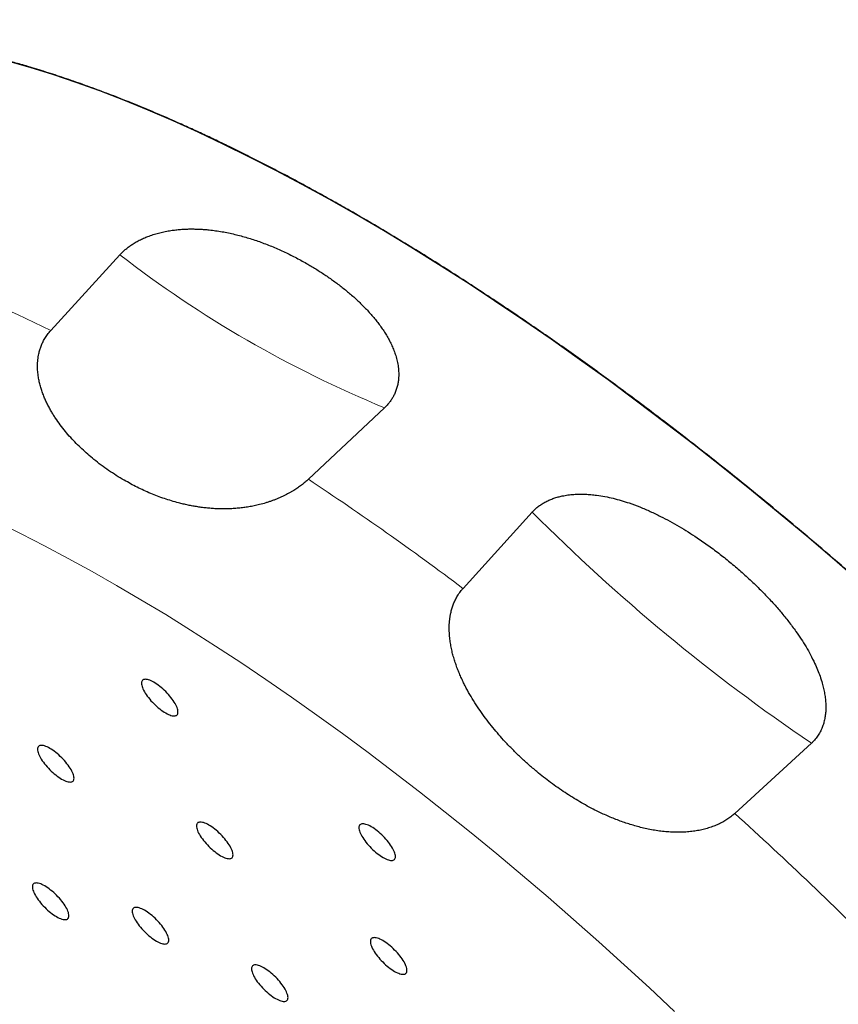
# Model space of a CAD drawing. Header units: millimetres. Extents: x 8 to 495, y 12 to 550.
# Tile 15 of 40: x 420 to 436, y 211 to 231. Entities that reach past the tile are written whole.
import ezdxf

# ---------------------------------------------------------------- set-up
doc = ezdxf.new("R2010")
doc.units = ezdxf.units.MM

msp = doc.modelspace()

# ---------------------------------------------------------------- linework, layer by layer
at = {"color": 7, "linetype": 'Continuous', "lineweight": 30}
for p, q in [((420.288, 225.127), (421.701, 226.673)), ((427.114, 223.548), (425.557, 222.086)), ((428.719, 219.854), (430.135, 221.416)), ((435.845, 216.69), (434.276, 215.254))]:
    msp.add_line(p, q, dxfattribs=at)
at = {"color": 7, "linetype": 'Continuous', "lineweight": 30, "flags": 128}
for points in [[(426.532, 227.494), (425.979, 227.808), (425.432, 228.109), (424.89, 228.397), (424.355, 228.671), (423.825, 228.931), (423.303, 229.178), (422.788, 229.41), (422.28, 229.629), (421.781, 229.832), (421.289, 230.022), (420.806, 230.197), (420.332, 230.357), (419.867, 230.502), (419.412, 230.632)], [(436.954, 219.882), (436.371, 220.388), (435.788, 220.885), (435.202, 221.374), (434.616, 221.855), (434.029, 222.326), (433.443, 222.788), (432.856, 223.24), (432.27, 223.683), (431.685, 224.115), (431.101, 224.536), (430.519, 224.947), (429.94, 225.346), (429.363, 225.734), (428.789, 226.111), (428.219, 226.475), (427.652, 226.827), (427.09, 227.167), (426.532, 227.494)], [(422.396, 217.937), (422.367, 217.952), (422.339, 217.966), (422.313, 217.977), (422.288, 217.986), (422.264, 217.992), (422.242, 217.996), (422.222, 217.997), (422.204, 217.996), (422.188, 217.992), (422.175, 217.986), (422.163, 217.977), (422.155, 217.965), (422.148, 217.952), (422.144, 217.936), (422.143, 217.918), (422.144, 217.898), (422.148, 217.876), (422.154, 217.852), (422.163, 217.827), (422.174, 217.8), (422.188, 217.772), (422.204, 217.744), (422.222, 217.714), (422.242, 217.684), (422.263, 217.653), (422.287, 217.622), (422.312, 217.591), (422.338, 217.56), (422.366, 217.53), (422.395, 217.501), (422.425, 217.472), (422.455, 217.444), (422.485, 217.417), (422.516, 217.392), (422.547, 217.369), (422.578, 217.347), (422.608, 217.327), (422.638, 217.309), (422.666, 217.293), (422.694, 217.28), (422.721, 217.268), (422.746, 217.26), (422.769, 217.253), (422.791, 217.25), (422.811, 217.248), (422.829, 217.25), (422.845, 217.254), (422.859, 217.26), (422.87, 217.269), (422.879, 217.28), (422.885, 217.294), (422.889, 217.31), (422.89, 217.328), (422.889, 217.348), (422.885, 217.37), (422.879, 217.393), (422.87, 217.419), (422.859, 217.445), (422.846, 217.473), (422.83, 217.502), (422.812, 217.532), (422.792, 217.562), (422.77, 217.593), (422.747, 217.624), (422.721, 217.655), (422.695, 217.685), (422.667, 217.715), (422.638, 217.745), (422.609, 217.774), (422.579, 217.802), (422.548, 217.828), (422.517, 217.853), (422.486, 217.877), (422.456, 217.899), (422.425, 217.919), (422.396, 217.937)], [(420.27, 216.585), (420.241, 216.601), (420.213, 216.615), (420.187, 216.626), (420.161, 216.634), (420.138, 216.641), (420.116, 216.645), (420.096, 216.646), (420.078, 216.644), (420.062, 216.641), (420.049, 216.634), (420.037, 216.625), (420.028, 216.614), (420.022, 216.6), (420.018, 216.584), (420.017, 216.566), (420.018, 216.546), (420.022, 216.524), (420.028, 216.501), (420.037, 216.475), (420.048, 216.449), (420.062, 216.421), (420.077, 216.392), (420.095, 216.363), (420.115, 216.332), (420.137, 216.302), (420.161, 216.271), (420.186, 216.24), (420.212, 216.209), (420.24, 216.179), (420.269, 216.149), (420.298, 216.12), (420.329, 216.093), (420.359, 216.066), (420.39, 216.041), (420.421, 216.017), (420.452, 215.995), (420.482, 215.975), (420.511, 215.958), (420.54, 215.942), (420.568, 215.928), (420.595, 215.917), (420.62, 215.908), (420.643, 215.902), (420.665, 215.898), (420.685, 215.897), (420.703, 215.898), (420.719, 215.902), (420.733, 215.909), (420.744, 215.918), (420.753, 215.929), (420.759, 215.943), (420.763, 215.958), (420.764, 215.976), (420.763, 215.996), (420.759, 216.018), (420.753, 216.042), (420.744, 216.067), (420.733, 216.094), (420.719, 216.122), (420.704, 216.151), (420.686, 216.18), (420.666, 216.211), (420.644, 216.241), (420.62, 216.272), (420.595, 216.303), (420.569, 216.334), (420.541, 216.364), (420.512, 216.394), (420.483, 216.422), (420.452, 216.45), (420.422, 216.477), (420.391, 216.502), (420.36, 216.526), (420.329, 216.547), (420.299, 216.567), (420.27, 216.585)], [(423.52, 215.018), (423.492, 215.034), (423.464, 215.047), (423.437, 215.058), (423.412, 215.067), (423.389, 215.073), (423.367, 215.077), (423.347, 215.078), (423.329, 215.077), (423.313, 215.073), (423.299, 215.067), (423.288, 215.058), (423.279, 215.047), (423.273, 215.033), (423.269, 215.017), (423.268, 214.999), (423.269, 214.979), (423.273, 214.957), (423.279, 214.933), (423.288, 214.908), (423.299, 214.882), (423.312, 214.854), (423.328, 214.825), (423.346, 214.795), (423.366, 214.765), (423.388, 214.734), (423.411, 214.703), (423.437, 214.672), (423.463, 214.642), (423.491, 214.611), (423.52, 214.582), (423.549, 214.553), (423.579, 214.525), (423.61, 214.499), (423.641, 214.474), (423.672, 214.45), (423.702, 214.428), (423.733, 214.408), (423.762, 214.39), (423.791, 214.374), (423.819, 214.361), (423.845, 214.35), (423.87, 214.341), (423.894, 214.335), (423.916, 214.331), (423.936, 214.33), (423.954, 214.331), (423.97, 214.335), (423.983, 214.341), (423.995, 214.35), (424.003, 214.362), (424.01, 214.375), (424.014, 214.391), (424.015, 214.409), (424.014, 214.429), (424.01, 214.451), (424.004, 214.475), (423.995, 214.5), (423.984, 214.527), (423.97, 214.554), (423.954, 214.583), (423.936, 214.613), (423.916, 214.643), (423.895, 214.674), (423.871, 214.705), (423.846, 214.736), (423.82, 214.766), (423.792, 214.797), (423.763, 214.826), (423.733, 214.855), (423.703, 214.883), (423.673, 214.91), (423.642, 214.935), (423.611, 214.958), (423.58, 214.98), (423.55, 215), (423.52, 215.018)], [(426.842, 214.983), (426.814, 214.999), (426.786, 215.012), (426.759, 215.024), (426.734, 215.032), (426.711, 215.039), (426.689, 215.042), (426.669, 215.044), (426.651, 215.042), (426.635, 215.038), (426.621, 215.032), (426.61, 215.023), (426.601, 215.012), (426.595, 214.998), (426.591, 214.982), (426.59, 214.964), (426.591, 214.944), (426.595, 214.922), (426.601, 214.898), (426.61, 214.873), (426.621, 214.847), (426.635, 214.819), (426.65, 214.79), (426.668, 214.76), (426.688, 214.73), (426.71, 214.699), (426.734, 214.668), (426.759, 214.637), (426.785, 214.607), (426.813, 214.576), (426.842, 214.547), (426.871, 214.518), (426.901, 214.49), (426.932, 214.464), (426.963, 214.439), (426.994, 214.415), (427.024, 214.393), (427.055, 214.373), (427.084, 214.355), (427.113, 214.34), (427.141, 214.326), (427.167, 214.315), (427.193, 214.306), (427.216, 214.3), (427.238, 214.296), (427.258, 214.295), (427.276, 214.296), (427.292, 214.3), (427.305, 214.306), (427.317, 214.315), (427.325, 214.327), (427.332, 214.34), (427.336, 214.356), (427.337, 214.374), (427.336, 214.394), (427.332, 214.416), (427.326, 214.44), (427.317, 214.465), (427.306, 214.492), (427.292, 214.52), (427.276, 214.548), (427.258, 214.578), (427.239, 214.608), (427.217, 214.639), (427.193, 214.67), (427.168, 214.701), (427.142, 214.732), (427.114, 214.762), (427.085, 214.791), (427.056, 214.82), (427.025, 214.848), (426.995, 214.875), (426.964, 214.9), (426.933, 214.923), (426.902, 214.945), (426.872, 214.965), (426.842, 214.983)], [(420.165, 213.773), (420.136, 213.789), (420.108, 213.803), (420.082, 213.814), (420.057, 213.823), (420.033, 213.829), (420.011, 213.833), (419.991, 213.834), (419.973, 213.833), (419.957, 213.829), (419.944, 213.822), (419.933, 213.813), (419.924, 213.802), (419.917, 213.788), (419.913, 213.772), (419.912, 213.754), (419.913, 213.734), (419.917, 213.712), (419.923, 213.689), (419.932, 213.664), (419.943, 213.637), (419.957, 213.609), (419.973, 213.58), (419.991, 213.551), (420.011, 213.52), (420.032, 213.49), (420.056, 213.459), (420.081, 213.428), (420.108, 213.397), (420.135, 213.367), (420.164, 213.337), (420.194, 213.308), (420.224, 213.281), (420.255, 213.254), (420.285, 213.229), (420.316, 213.205), (420.347, 213.184), (420.377, 213.164), (420.407, 213.146), (420.436, 213.13), (420.463, 213.116), (420.49, 213.105), (420.515, 213.096), (420.539, 213.09), (420.56, 213.086), (420.58, 213.085), (420.598, 213.086), (420.614, 213.09), (420.628, 213.097), (420.639, 213.106), (420.648, 213.117), (420.654, 213.131), (420.658, 213.146), (420.659, 213.165), (420.658, 213.185), (420.654, 213.207), (420.648, 213.23), (420.639, 213.255), (420.628, 213.282), (420.615, 213.31), (420.599, 213.339), (420.581, 213.368), (420.561, 213.399), (420.539, 213.429), (420.516, 213.46), (420.491, 213.491), (420.464, 213.522), (420.436, 213.552), (420.408, 213.582), (420.378, 213.611), (420.348, 213.638), (420.317, 213.665), (420.286, 213.69), (420.255, 213.714), (420.225, 213.735), (420.194, 213.755), (420.165, 213.773)], [(422.207, 213.275), (422.178, 213.29), (422.15, 213.304), (422.124, 213.315), (422.099, 213.324), (422.075, 213.33), (422.053, 213.334), (422.033, 213.335), (422.015, 213.334), (421.999, 213.33), (421.986, 213.324), (421.975, 213.315), (421.966, 213.303), (421.959, 213.29), (421.955, 213.274), (421.954, 213.256), (421.955, 213.236), (421.959, 213.214), (421.965, 213.19), (421.974, 213.165), (421.985, 213.138), (421.999, 213.11), (422.015, 213.082), (422.033, 213.052), (422.053, 213.022), (422.074, 212.991), (422.098, 212.96), (422.123, 212.929), (422.15, 212.898), (422.177, 212.868), (422.206, 212.839), (422.236, 212.81), (422.266, 212.782), (422.297, 212.755), (422.327, 212.73), (422.358, 212.707), (422.389, 212.685), (422.419, 212.665), (422.449, 212.647), (422.478, 212.631), (422.505, 212.618), (422.532, 212.606), (422.557, 212.598), (422.581, 212.591), (422.602, 212.588), (422.622, 212.586), (422.64, 212.588), (422.656, 212.592), (422.67, 212.598), (422.681, 212.607), (422.69, 212.618), (422.696, 212.632), (422.7, 212.648), (422.701, 212.666), (422.7, 212.686), (422.696, 212.708), (422.69, 212.732), (422.681, 212.757), (422.67, 212.783), (422.657, 212.811), (422.641, 212.84), (422.623, 212.87), (422.603, 212.9), (422.581, 212.931), (422.558, 212.962), (422.533, 212.993), (422.506, 213.023), (422.478, 213.053), (422.45, 213.083), (422.42, 213.112), (422.39, 213.14), (422.359, 213.166), (422.328, 213.191), (422.297, 213.215), (422.267, 213.237), (422.236, 213.257), (422.207, 213.275)], [(427.078, 212.655), (427.049, 212.671), (427.021, 212.684), (426.995, 212.696), (426.969, 212.704), (426.946, 212.711), (426.924, 212.714), (426.904, 212.716), (426.886, 212.714), (426.87, 212.71), (426.857, 212.704), (426.845, 212.695), (426.836, 212.684), (426.83, 212.67), (426.826, 212.654), (426.825, 212.636), (426.826, 212.616), (426.83, 212.594), (426.836, 212.57), (426.845, 212.545), (426.856, 212.519), (426.87, 212.491), (426.886, 212.462), (426.903, 212.432), (426.923, 212.402), (426.945, 212.371), (426.969, 212.34), (426.994, 212.309), (427.02, 212.279), (427.048, 212.248), (427.077, 212.219), (427.106, 212.19), (427.137, 212.162), (427.167, 212.136), (427.198, 212.111), (427.229, 212.087), (427.26, 212.065), (427.29, 212.045), (427.32, 212.027), (427.348, 212.012), (427.376, 211.998), (427.403, 211.987), (427.428, 211.978), (427.451, 211.972), (427.473, 211.968), (427.493, 211.967), (427.511, 211.968), (427.527, 211.972), (427.541, 211.978), (427.552, 211.987), (427.561, 211.999), (427.567, 212.012), (427.571, 212.028), (427.572, 212.046), (427.571, 212.066), (427.567, 212.088), (427.561, 212.112), (427.552, 212.137), (427.541, 212.164), (427.527, 212.192), (427.512, 212.22), (427.494, 212.25), (427.474, 212.28), (427.452, 212.311), (427.428, 212.342), (427.403, 212.373), (427.377, 212.404), (427.349, 212.434), (427.32, 212.463), (427.291, 212.492), (427.261, 212.52), (427.23, 212.547), (427.199, 212.572), (427.168, 212.595), (427.138, 212.617), (427.107, 212.637), (427.078, 212.655)], [(424.645, 212.099), (424.616, 212.115), (424.588, 212.129), (424.562, 212.14), (424.537, 212.148), (424.513, 212.155), (424.491, 212.159), (424.471, 212.16), (424.453, 212.158), (424.437, 212.154), (424.424, 212.148), (424.413, 212.139), (424.404, 212.128), (424.397, 212.114), (424.394, 212.098), (424.392, 212.08), (424.393, 212.06), (424.397, 212.038), (424.404, 212.015), (424.412, 211.989), (424.424, 211.963), (424.437, 211.935), (424.453, 211.906), (424.471, 211.876), (424.491, 211.846), (424.512, 211.815), (424.536, 211.785), (424.561, 211.754), (424.588, 211.723), (424.615, 211.693), (424.644, 211.663), (424.674, 211.634), (424.704, 211.606), (424.735, 211.58), (424.765, 211.555), (424.796, 211.531), (424.827, 211.509), (424.857, 211.489), (424.887, 211.472), (424.916, 211.456), (424.943, 211.442), (424.97, 211.431), (424.995, 211.422), (425.019, 211.416), (425.04, 211.412), (425.06, 211.411), (425.078, 211.412), (425.094, 211.416), (425.108, 211.423), (425.119, 211.432), (425.128, 211.443), (425.134, 211.456), (425.138, 211.472), (425.14, 211.49), (425.138, 211.51), (425.135, 211.532), (425.128, 211.556), (425.119, 211.581), (425.108, 211.608), (425.095, 211.636), (425.079, 211.665), (425.061, 211.694), (425.041, 211.725), (425.019, 211.755), (424.996, 211.786), (424.971, 211.817), (424.944, 211.848), (424.916, 211.878), (424.888, 211.908), (424.858, 211.936), (424.828, 211.964), (424.797, 211.991), (424.766, 212.016), (424.735, 212.039), (424.705, 212.061), (424.675, 212.081), (424.645, 212.099)]]:
    msp.add_lwpolyline(points, dxfattribs=at)
at = {"color": 8, "linetype": 'Continuous', "lineweight": 0, "flags": 128}
msp.add_lwpolyline([(433.044, 211.21), (432.532, 211.689), (432.017, 212.163), (431.499, 212.629), (430.979, 213.09), (430.457, 213.543), (429.933, 213.989), (429.408, 214.428), (428.883, 214.859), (428.357, 215.282), (427.83, 215.696), (427.304, 216.102), (426.779, 216.498), (426.254, 216.886), (425.731, 217.264), (425.209, 217.632), (424.689, 217.99), (424.172, 218.338), (423.657, 218.676), (423.146, 219.002), (422.638, 219.318), (422.133, 219.623), (421.633, 219.916), (421.137, 220.198), (420.646, 220.468), (420.161, 220.726), (419.68, 220.972), (419.206, 221.205)], dxfattribs=at)
at = {"color": 8, "linetype": 'Continuous', "lineweight": 0}
for centre, radius, start, end in [((435.894, 245.009), 23.187, 232.2567, 247.7487), ((407.043, 198.123), 30.078, 63.8724, 69.5952), ((390.002, 168.358), 64.427, 53.06308, 56.5051), ((457.581, 248.762), 38.744, 224.8962, 235.8737), ((376.583, 151.609), 85.903, 44.96751, 47.80796)]:
    msp.add_arc(centre, radius, start, end, dxfattribs=at)
at = {"color": 7, "linetype": 'Continuous', "lineweight": 30}
for points, knots in [([(427.218, 244.072), (427.03, 243.895), (426.486, 243.382), (425.588, 242.533), (424.524, 241.522), (423.462, 240.509), (422.403, 239.495), (421.345, 238.477), (420.289, 237.458), (419.236, 236.437), (418.185, 235.413), (417.135, 234.387), (416.088, 233.359), (415.043, 232.329), (414, 231.296), (413.188, 230.489), (412.723, 230.025), (412.605, 229.907)], [0, 0, 0, 0, 0.038046, 0.110145, 0.182246, 0.254347, 0.326448, 0.39855, 0.470652, 0.542754, 0.614857, 0.68696, 0.759063, 0.831166, 0.903269, 0.975373, 1, 1, 1, 1]), ([(454.98, 187.43), (454.992, 187.443), (455.041, 187.49), (455.12, 187.576), (455.218, 187.69), (455.318, 187.817), (455.419, 187.958), (455.52, 188.115), (455.615, 188.278), (455.702, 188.448), (455.786, 188.632), (455.866, 188.83), (455.94, 189.044), (456.005, 189.267), (456.062, 189.496), (456.11, 189.734), (456.146, 189.963), (456.172, 190.183), (456.191, 190.391), (456.204, 190.604), (456.212, 190.822), (456.213, 191.045), (456.209, 191.272), (456.198, 191.505), (456.181, 191.764), (456.153, 192.051), (456.114, 192.369), (456.066, 192.693), (456.007, 193.025), (455.939, 193.365), (455.861, 193.712), (455.774, 194.065), (455.684, 194.397), (455.596, 194.704), (455.51, 194.985), (455.418, 195.27), (455.322, 195.559), (455.219, 195.851), (455.111, 196.147), (454.998, 196.446), (454.882, 196.739), (454.766, 197.025), (454.65, 197.303), (454.511, 197.624), (454.349, 197.99), (454.16, 198.4), (453.962, 198.815), (453.754, 199.236), (453.537, 199.664), (453.309, 200.098), (453.073, 200.536), (452.828, 200.979), (452.573, 201.426), (452.31, 201.877), (452.038, 202.332), (451.776, 202.761), (451.524, 203.164), (451.286, 203.54), (451.041, 203.917), (450.792, 204.296), (450.536, 204.679), (450.272, 205.067), (450.001, 205.459), (449.724, 205.853), (449.443, 206.247), (449.145, 206.659), (448.829, 207.089), (448.494, 207.536), (448.153, 207.984), (447.806, 208.433), (447.454, 208.881), (447.119, 209.3), (446.804, 209.691), (446.507, 210.053), (446.208, 210.414), (445.905, 210.776), (445.598, 211.137), (445.288, 211.498), (444.975, 211.859), (444.629, 212.252), (444.25, 212.678), (443.836, 213.136), (443.418, 213.592), (442.993, 214.047), (442.564, 214.503), (442.128, 214.957), (441.689, 215.409), (441.246, 215.858), (440.798, 216.306), (440.345, 216.751), (439.89, 217.193), (439.462, 217.603), (439.06, 217.982), (438.685, 218.331), (438.31, 218.677), (437.933, 219.02), (437.528, 219.384), (437.095, 219.768), (436.634, 220.171), (436.172, 220.569), (435.707, 220.964), (435.239, 221.354), (434.769, 221.741), (434.298, 222.122), (433.826, 222.498), (433.353, 222.868), (432.879, 223.233), (432.405, 223.592), (431.962, 223.921), (431.549, 224.223), (431.167, 224.499), (430.786, 224.77), (430.406, 225.036), (429.999, 225.315), (429.568, 225.608), (429.111, 225.91), (428.656, 226.206), (428.203, 226.495), (427.751, 226.776), (427.3, 227.05), (426.853, 227.317), (426.444, 227.554), (426.073, 227.764), (425.739, 227.95), (425.408, 228.131), (425.078, 228.307), (424.749, 228.478), (424.423, 228.645), (424.099, 228.806), (423.789, 228.957), (423.491, 229.099), (423.206, 229.231), (422.881, 229.377), (422.517, 229.537), (422.117, 229.705), (421.722, 229.864), (421.331, 230.014), (420.944, 230.156), (420.563, 230.288), (420.187, 230.411), (419.847, 230.516), (419.54, 230.604), (419.267, 230.678), (418.997, 230.747), (418.731, 230.81), (418.468, 230.867), (418.209, 230.919), (417.954, 230.966), (417.711, 231.005), (417.48, 231.038), (417.261, 231.065), (417.013, 231.091), (416.738, 231.113), (416.44, 231.128), (416.149, 231.133), (415.865, 231.128), (415.588, 231.113), (415.319, 231.089), (415.057, 231.055), (414.824, 231.015), (414.617, 230.971), (414.435, 230.925), (414.258, 230.874), (414.085, 230.817), (413.917, 230.755), (413.754, 230.686), (413.596, 230.613), (413.448, 230.536), (413.31, 230.456), (413.18, 230.375), (413.037, 230.277), (412.883, 230.159), (412.733, 230.032), (412.644, 229.944), (412.606, 229.907)], [0, 0, 0, 0, 0.001627, 0.006223, 0.01082, 0.015416, 0.021039, 0.026663, 0.032288, 0.037912, 0.043534, 0.049885, 0.056239, 0.062593, 0.068948, 0.075302, 0.081652, 0.086785, 0.091919, 0.097052, 0.102185, 0.10734, 0.112495, 0.11765, 0.122804, 0.129411, 0.136019, 0.142627, 0.149234, 0.155886, 0.16254, 0.169195, 0.175847, 0.180906, 0.185966, 0.191025, 0.196084, 0.201163, 0.206244, 0.211324, 0.216403, 0.220999, 0.225596, 0.230192, 0.236764, 0.243337, 0.249911, 0.256482, 0.263168, 0.269856, 0.276543, 0.283229, 0.289962, 0.296697, 0.303433, 0.310166, 0.315648, 0.321131, 0.326615, 0.332098, 0.33758, 0.343203, 0.348827, 0.354451, 0.360075, 0.365698, 0.372049, 0.378402, 0.384757, 0.391112, 0.397465, 0.403816, 0.408949, 0.414083, 0.419216, 0.424349, 0.429503, 0.434659, 0.439814, 0.444968, 0.451574, 0.458181, 0.464788, 0.471394, 0.47808, 0.484768, 0.491456, 0.498142, 0.504876, 0.511611, 0.518347, 0.525081, 0.530535, 0.53599, 0.541446, 0.546902, 0.552356, 0.558962, 0.565569, 0.572176, 0.578782, 0.585468, 0.592156, 0.598843, 0.605529, 0.612263, 0.618999, 0.625734, 0.632468, 0.637923, 0.643378, 0.648834, 0.654289, 0.659743, 0.666358, 0.672973, 0.679589, 0.686203, 0.692864, 0.699526, 0.706188, 0.712848, 0.717908, 0.722969, 0.728029, 0.733089, 0.738169, 0.74325, 0.748331, 0.753412, 0.757985, 0.762558, 0.767131, 0.773746, 0.780361, 0.786977, 0.793591, 0.800252, 0.806914, 0.813576, 0.820236, 0.825296, 0.830357, 0.835417, 0.840477, 0.845557, 0.850638, 0.855719, 0.8608, 0.865373, 0.869946, 0.874519, 0.881126, 0.887734, 0.894342, 0.900949, 0.907601, 0.914256, 0.92091, 0.927562, 0.932621, 0.937681, 0.94274, 0.947799, 0.952879, 0.957959, 0.963039, 0.968118, 0.972714, 0.977311, 0.981907, 0.988479, 0.995052, 1, 1, 1, 1]), ([(421.701, 226.673), (421.705, 226.678), (421.726, 226.7), (421.766, 226.74), (421.825, 226.792), (421.888, 226.841), (421.959, 226.89), (422.036, 226.937), (422.121, 226.981), (422.209, 227.022), (422.305, 227.06), (422.408, 227.095), (422.519, 227.126), (422.631, 227.151), (422.739, 227.17), (422.843, 227.184), (422.942, 227.193), (423.04, 227.199), (423.138, 227.202), (423.236, 227.201), (423.334, 227.198), (423.431, 227.192), (423.54, 227.182), (423.66, 227.167), (423.792, 227.146), (423.923, 227.121), (424.052, 227.092), (424.18, 227.06), (424.306, 227.024), (424.431, 226.985), (424.556, 226.942), (424.68, 226.896), (424.804, 226.847), (424.926, 226.796), (425.047, 226.741), (425.167, 226.684), (425.285, 226.625), (425.402, 226.563), (425.487, 226.515), (425.534, 226.488), (425.542, 226.484)], [0, 0, 0, 0, 0.00414, 0.021378, 0.03874, 0.056485, 0.074355, 0.094727, 0.115256, 0.136222, 0.157313, 0.182507, 0.207851, 0.233586, 0.259425, 0.282307, 0.305239, 0.328298, 0.351392, 0.374859, 0.398353, 0.421918, 0.445503, 0.478742, 0.512023, 0.545409, 0.578824, 0.612545, 0.646288, 0.68009, 0.713909, 0.748586, 0.783278, 0.818011, 0.852756, 0.887639, 0.922532, 0.957458, 0.992395, 1, 1, 1, 1]), ([(425.542, 226.484), (425.605, 226.446), (425.732, 226.371), (425.916, 226.251), (426.096, 226.124), (426.242, 226.013), (426.357, 225.92), (426.442, 225.848), (426.525, 225.774), (426.606, 225.697), (426.685, 225.619), (426.763, 225.539), (426.838, 225.456), (426.909, 225.373), (426.976, 225.289), (427.038, 225.204), (427.098, 225.118), (427.154, 225.028), (427.207, 224.936), (427.255, 224.84), (427.298, 224.742), (427.336, 224.638), (427.363, 224.547), (427.38, 224.47), (427.391, 224.411), (427.399, 224.351), (427.403, 224.29), (427.405, 224.229), (427.403, 224.16), (427.395, 224.084), (427.38, 224.002), (427.356, 223.918), (427.326, 223.841), (427.29, 223.771), (427.252, 223.708), (427.207, 223.647), (427.16, 223.593), (427.128, 223.562), (427.114, 223.548)], [0, 0, 0, 0, 0.058282, 0.116612, 0.1751, 0.233645, 0.263284, 0.292933, 0.322611, 0.352301, 0.382126, 0.411964, 0.441851, 0.471756, 0.5, 0.528265, 0.556602, 0.584968, 0.613704, 0.642483, 0.671417, 0.700417, 0.732072, 0.74796, 0.763868, 0.78002, 0.796199, 0.81247, 0.828778, 0.850191, 0.871718, 0.89366, 0.915775, 0.933288, 0.950913, 0.968914, 0.987053, 1, 1, 1, 1]), ([(421.788, 222.067), (421.735, 222.098), (421.628, 222.162), (421.471, 222.265), (421.318, 222.374), (421.176, 222.484), (421.045, 222.595), (420.924, 222.704), (420.807, 222.818), (420.694, 222.938), (420.585, 223.064), (420.482, 223.196), (420.401, 223.31), (420.34, 223.405), (420.295, 223.48), (420.252, 223.558), (420.21, 223.64), (420.171, 223.723), (420.136, 223.809), (420.104, 223.897), (420.076, 223.987), (420.053, 224.079), (420.034, 224.18), (420.023, 224.27), (420.018, 224.348), (420.017, 224.408), (420.019, 224.468), (420.024, 224.529), (420.032, 224.59), (420.044, 224.657), (420.063, 224.729), (420.089, 224.807), (420.122, 224.884), (420.157, 224.95), (420.191, 225.003), (420.22, 225.046), (420.253, 225.087), (420.276, 225.114), (420.288, 225.127)], [0, 0, 0, 0, 0.050037, 0.100125, 0.150366, 0.200663, 0.243775, 0.286926, 0.330208, 0.37354, 0.417485, 0.461498, 0.505749, 0.527919, 0.550102, 0.574091, 0.598101, 0.622186, 0.646299, 0.670766, 0.695273, 0.719918, 0.744619, 0.774955, 0.790189, 0.805445, 0.820956, 0.836494, 0.852123, 0.867786, 0.888074, 0.908457, 0.929162, 0.949993, 0.962415, 0.974869, 0.987418, 1, 1, 1, 1]), ([(425.557, 222.086), (425.535, 222.065), (425.49, 222.024), (425.416, 221.966), (425.338, 221.91), (425.268, 221.864), (425.207, 221.827), (425.14, 221.79), (425.069, 221.753), (424.994, 221.718), (424.933, 221.692), (424.872, 221.667), (424.81, 221.644), (424.748, 221.622), (424.664, 221.596), (424.564, 221.568), (424.45, 221.542), (424.341, 221.521), (424.233, 221.505), (424.125, 221.493), (424.016, 221.485), (423.908, 221.48), (423.801, 221.479), (423.696, 221.481), (423.593, 221.487), (423.492, 221.496), (423.392, 221.507), (423.292, 221.521), (423.193, 221.538), (423.095, 221.557), (422.998, 221.579), (422.885, 221.607), (422.756, 221.643), (422.613, 221.689), (422.471, 221.74), (422.331, 221.796), (422.193, 221.857), (422.056, 221.922), (421.921, 221.992), (421.833, 222.042), (421.788, 222.067)], [0, 0, 0, 0, 0.020746, 0.041644, 0.062996, 0.084493, 0.097069, 0.10967, 0.135033, 0.149623, 0.164241, 0.17894, 0.193663, 0.208647, 0.223651, 0.25379, 0.279741, 0.305762, 0.331963, 0.358214, 0.385005, 0.411836, 0.438773, 0.46574, 0.491798, 0.517878, 0.544017, 0.570172, 0.59651, 0.622862, 0.649254, 0.675659, 0.715869, 0.756114, 0.796462, 0.83684, 0.87756, 0.918309, 0.959141, 1, 1, 1, 1]), ([(430.135, 221.416), (430.136, 221.417), (430.156, 221.438), (430.197, 221.479), (430.264, 221.534), (430.336, 221.584), (430.413, 221.628), (430.493, 221.666), (430.577, 221.698), (430.662, 221.724), (430.758, 221.747), (430.865, 221.766), (430.982, 221.778), (431.1, 221.782), (431.218, 221.781), (431.336, 221.773), (431.47, 221.758), (431.622, 221.734), (431.789, 221.697), (431.953, 221.653), (432.136, 221.595), (432.335, 221.521), (432.55, 221.429), (432.755, 221.331), (432.951, 221.229), (433.14, 221.122), (433.324, 221.009), (433.527, 220.878), (433.745, 220.726), (433.979, 220.553), (434.129, 220.43), (434.205, 220.369)], [0, 0, 0, 0, 0.0006459, 0.0201626, 0.0397664, 0.059378, 0.0789054, 0.0982699, 0.1176933, 0.137131, 0.1565152, 0.1818307, 0.2072309, 0.2327143, 0.2582425, 0.2837464, 0.3091314, 0.3464542, 0.3838332, 0.4212352, 0.4585893, 0.5100698, 0.5615866, 0.6130834, 0.6611259, 0.7091919, 0.7572642, 0.8053152, 0.8702026, 0.9351095, 1, 1, 1, 1]), ([(407.043, 221.435), (407.042, 221.432), (407.039, 221.371), (407.034, 221.254), (407.029, 221.082), (407.027, 220.908), (407.028, 220.732), (407.032, 220.555), (407.038, 220.375), (407.048, 220.194), (407.06, 220.011), (407.076, 219.826), (407.094, 219.64), (407.115, 219.453), (407.139, 219.263), (407.166, 219.073), (407.196, 218.881), (407.228, 218.688), (407.263, 218.494), (407.301, 218.298), (407.342, 218.102), (407.385, 217.905), (407.432, 217.706), (407.48, 217.507), (407.532, 217.307), (407.585, 217.106), (407.642, 216.904), (407.701, 216.702), (407.762, 216.499), (407.826, 216.295), (407.892, 216.091), (407.96, 215.885), (408.031, 215.679), (408.104, 215.473), (408.18, 215.266), (408.257, 215.058), (408.337, 214.85), (408.419, 214.641), (408.504, 214.432), (408.59, 214.221), (408.679, 214.011), (408.77, 213.8), (408.863, 213.588), (408.958, 213.376), (409.055, 213.163), (409.154, 212.95), (409.255, 212.736), (409.359, 212.521), (409.464, 212.307), (409.571, 212.091), (409.681, 211.876), (409.792, 211.659), (409.905, 211.443), (410.02, 211.225), (410.137, 211.008), (410.256, 210.79), (410.377, 210.571), (410.5, 210.352), (410.624, 210.133), (410.751, 209.913), (410.879, 209.693), (411.009, 209.473), (411.141, 209.252), (411.275, 209.031), (411.41, 208.81), (411.548, 208.588), (411.687, 208.366), (411.827, 208.144), (411.97, 207.922), (412.114, 207.699), (412.26, 207.476), (412.407, 207.253), (412.556, 207.03), (412.707, 206.806), (412.859, 206.583), (413.013, 206.359), (413.169, 206.135), (413.326, 205.911), (413.485, 205.687), (413.645, 205.462), (413.807, 205.238), (413.97, 205.014), (414.135, 204.79), (414.301, 204.565), (414.469, 204.341), (414.638, 204.117), (414.809, 203.892), (414.981, 203.668), (415.154, 203.444), (415.329, 203.22), (415.505, 202.996), (415.683, 202.773), (415.862, 202.549), (416.042, 202.326), (416.223, 202.103), (416.406, 201.88), (416.59, 201.658), (416.775, 201.435), (416.962, 201.213), (417.15, 200.991), (417.338, 200.77), (417.528, 200.549), (417.72, 200.328), (417.912, 200.108), (418.105, 199.888), (418.3, 199.669), (418.495, 199.45), (418.692, 199.231), (418.89, 199.013), (419.088, 198.796), (419.288, 198.579), (419.489, 198.362), (419.69, 198.146), (419.893, 197.931), (420.096, 197.716), (420.3, 197.502), (420.506, 197.289), (420.712, 197.076), (420.919, 196.864), (421.126, 196.653), (421.335, 196.443), (421.544, 196.233), (421.754, 196.024), (421.965, 195.816), (422.176, 195.608), (422.389, 195.402), (422.602, 195.196), (422.815, 194.991), (423.029, 194.787), (423.244, 194.584), (423.459, 194.382), (423.675, 194.181), (423.892, 193.981), (424.109, 193.782), (424.326, 193.584), (424.544, 193.387), (424.763, 193.191), (424.982, 192.996), (425.201, 192.802), (425.421, 192.609), (425.641, 192.418), (425.862, 192.227), (426.083, 192.038), (426.304, 191.85), (426.525, 191.663), (426.747, 191.477), (426.969, 191.293), (427.192, 191.11), (427.414, 190.928), (427.637, 190.747), (427.86, 190.568), (428.083, 190.39), (428.306, 190.213), (428.53, 190.038), (428.753, 189.864), (428.977, 189.692), (429.201, 189.52), (429.424, 189.351), (429.648, 189.183), (429.872, 189.016), (430.096, 188.851), (430.32, 188.687), (430.543, 188.525), (430.767, 188.364), (430.991, 188.205), (431.214, 188.047), (431.438, 187.891), (431.661, 187.737), (431.884, 187.584), (432.107, 187.433), (432.33, 187.284), (432.552, 187.136), (432.775, 186.989), (432.997, 186.845), (433.219, 186.702), (433.44, 186.561), (433.662, 186.422), (433.883, 186.284), (434.104, 186.148), (434.324, 186.014), (434.544, 185.882), (434.764, 185.752), (434.963, 185.635), (435.088, 185.563), (435.14, 185.533)], [0, 0, 0, 0, 0.0003534, 0.0057129, 0.0111165, 0.0165625, 0.0220492, 0.0275748, 0.0331369, 0.0387331, 0.044361, 0.0500177, 0.0557005, 0.0614066, 0.0671332, 0.0728776, 0.078637, 0.0844089, 0.0901908, 0.0959804, 0.1017756, 0.1075745, 0.1133752, 0.1191759, 0.124975, 0.1307713, 0.1365637, 0.1423514, 0.1481334, 0.1539093, 0.1596784, 0.1654402, 0.1711945, 0.176941, 0.1826794, 0.1884096, 0.1941315, 0.199845, 0.2055502, 0.211247, 0.2169356, 0.222616, 0.2282883, 0.2339526, 0.239609, 0.2452578, 0.250899, 0.2565328, 0.2621595, 0.267779, 0.2733917, 0.2789977, 0.2845972, 0.2901903, 0.2957773, 0.3013582, 0.3069333, 0.3125027, 0.3180667, 0.3236253, 0.3291787, 0.3347272, 0.3402707, 0.3458096, 0.3513438, 0.3568737, 0.3623992, 0.3679207, 0.3734381, 0.3789516, 0.3844613, 0.3899674, 0.39547, 0.4009692, 0.4064651, 0.4119579, 0.4174475, 0.4229342, 0.428418, 0.4338991, 0.4393775, 0.4448533, 0.4503266, 0.4557975, 0.4612661, 0.4667325, 0.4721967, 0.4776589, 0.4831191, 0.4885774, 0.4940339, 0.4994886, 0.5049416, 0.510393, 0.5158428, 0.5212912, 0.5267382, 0.5321838, 0.5376281, 0.5430712, 0.5485131, 0.553954, 0.5593937, 0.5648325, 0.5702704, 0.5757074, 0.5811436, 0.586579, 0.5920137, 0.5974477, 0.6028812, 0.6083141, 0.6137465, 0.6191785, 0.62461, 0.6300412, 0.6354722, 0.6409028, 0.6463333, 0.6517637, 0.6571939, 0.6626241, 0.6680543, 0.6734846, 0.6789149, 0.6843454, 0.6897761, 0.6952069, 0.7006381, 0.7060697, 0.7115016, 0.7169339, 0.7223667, 0.7278001, 0.7332341, 0.7386687, 0.744104, 0.7495401, 0.754977, 0.7604147, 0.7658534, 0.771293, 0.7767337, 0.7821755, 0.7876184, 0.7930625, 0.7985079, 0.8039547, 0.8094028, 0.8148524, 0.8203036, 0.8257563, 0.8312107, 0.8366669, 0.8421249, 0.8475847, 0.8530465, 0.8585104, 0.8639764, 0.8694446, 0.874915, 0.8803879, 0.8858632, 0.891341, 0.8968215, 0.9023047, 0.9077908, 0.9132798, 0.9187718, 0.924267, 0.9297655, 0.9352673, 0.9407725, 0.9462814, 0.951794, 0.9573105, 0.9628309, 0.9683554, 0.9738841, 0.9794173, 0.9849549, 0.9904972, 0.9960443, 1, 1, 1, 1]), ([(434.205, 220.369), (434.28, 220.306), (434.43, 220.179), (434.647, 219.979), (434.858, 219.772), (435.049, 219.569), (435.223, 219.37), (435.38, 219.177), (435.516, 218.993), (435.634, 218.821), (435.735, 218.66), (435.828, 218.495), (435.905, 218.34), (435.97, 218.193), (436.021, 218.058), (436.062, 217.931), (436.093, 217.812), (436.115, 217.703), (436.131, 217.592), (436.139, 217.477), (436.139, 217.367), (436.129, 217.262), (436.113, 217.169), (436.089, 217.077), (436.056, 216.986), (436.012, 216.897), (435.957, 216.812), (435.9, 216.743), (435.86, 216.705), (435.845, 216.69)], [0, 0, 0, 0, 0.065771, 0.13158, 0.197382, 0.263142, 0.31869, 0.374254, 0.429792, 0.472229, 0.514705, 0.557164, 0.599578, 0.632332, 0.665103, 0.697846, 0.723217, 0.748628, 0.774024, 0.799373, 0.828097, 0.84987, 0.871712, 0.893533, 0.915276, 0.938691, 0.962173, 0.985575, 1, 1, 1, 1]), ([(430.227, 216.11), (430.171, 216.158), (430.058, 216.253), (429.894, 216.403), (429.734, 216.559), (429.587, 216.712), (429.452, 216.863), (429.328, 217.009), (429.209, 217.16), (429.094, 217.316), (428.985, 217.477), (428.881, 217.644), (428.801, 217.787), (428.741, 217.904), (428.697, 217.995), (428.655, 218.09), (428.614, 218.189), (428.577, 218.289), (428.543, 218.391), (428.513, 218.494), (428.487, 218.6), (428.466, 218.707), (428.449, 218.822), (428.44, 218.925), (428.437, 219.014), (428.437, 219.081), (428.44, 219.149), (428.446, 219.216), (428.456, 219.284), (428.469, 219.357), (428.489, 219.436), (428.517, 219.52), (428.551, 219.602), (428.587, 219.671), (428.621, 219.727), (428.651, 219.771), (428.683, 219.814), (428.707, 219.841), (428.719, 219.854)], [0, 0, 0, 0, 0.050114, 0.100279, 0.150599, 0.200973, 0.244068, 0.287202, 0.330467, 0.373781, 0.417709, 0.461704, 0.505937, 0.528098, 0.550272, 0.574252, 0.598254, 0.62233, 0.646434, 0.670893, 0.695391, 0.720027, 0.744719, 0.775047, 0.790278, 0.80553, 0.821036, 0.83657, 0.852196, 0.867855, 0.888143, 0.908525, 0.92923, 0.950059, 0.962466, 0.974902, 0.987435, 1, 1, 1, 1]), ([(434.276, 215.254), (434.27, 215.248), (434.251, 215.231), (434.217, 215.203), (434.164, 215.162), (434.096, 215.116), (434.01, 215.067), (433.919, 215.023), (433.82, 214.983), (433.715, 214.949), (433.602, 214.92), (433.488, 214.898), (433.368, 214.882), (433.245, 214.872), (433.118, 214.869), (432.991, 214.872), (432.862, 214.88), (432.734, 214.895), (432.604, 214.915), (432.476, 214.94), (432.351, 214.97), (432.229, 215.003), (432.11, 215.039), (431.992, 215.078), (431.875, 215.122), (431.759, 215.168), (431.644, 215.217), (431.53, 215.27), (431.402, 215.332), (431.26, 215.406), (431.106, 215.493), (430.954, 215.585), (430.804, 215.681), (430.656, 215.782), (430.511, 215.887), (430.367, 215.996), (430.274, 216.072), (430.227, 216.11)], [0, 0, 0, 0, 0.006111, 0.017961, 0.02984, 0.051682, 0.073687, 0.096167, 0.118793, 0.143884, 0.16913, 0.194793, 0.220573, 0.248418, 0.276367, 0.304591, 0.332889, 0.361995, 0.391159, 0.420476, 0.449836, 0.477866, 0.505924, 0.534058, 0.562214, 0.590609, 0.619021, 0.647485, 0.675964, 0.716136, 0.756345, 0.796655, 0.836995, 0.877677, 0.918387, 0.95918, 1, 1, 1, 1])]:
    msp.add_open_spline(points, degree=3, knots=knots, dxfattribs=at)

doc.saveas('drawing.dxf')
